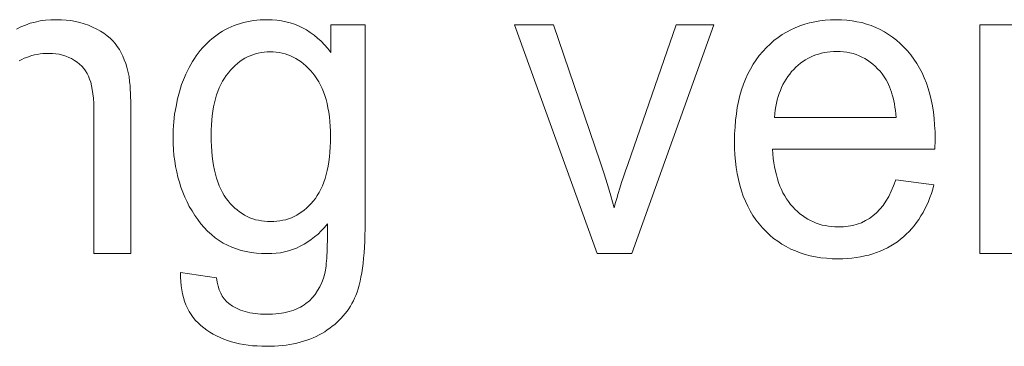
# Model space of a CAD drawing. Extents: x 1101 to 1942, y 41 to 882.
# Tile 31 of 104: x 1250.59 to 1258.4, y 822.89 to 825.48. Entities that reach past the tile are written whole.
import ezdxf

# ---------------------------------------------------------------- set-up
doc = ezdxf.new("R2010")
doc.units = 0
doc.layers.get('0').update_dxf_attribs({"lineweight": 13})
doc.layers.add('Beschriftung', color=7, linetype='Continuous', lineweight=25)

# ---------------------------------------------------------------- blocks, each defined once
blk = doc.blocks.new('Referenz-A03CP7TX1H', base_point=(1202.2632, 90.1338))
at = {"layer": 'Beschriftung', "color": 0, "lineweight": -2}
for p, q in [((1250.5984, 825.4242), (1250.6354, 825.4381)), ((1250.6354, 825.4381), (1250.6723, 825.4521)), ((1250.6723, 825.4521), (1250.7118, 825.4614)), ((1250.7118, 825.4614), (1250.7515, 825.4706)), ((1250.7515, 825.4706), (1250.7937, 825.4753)), ((1250.7937, 825.4753), (1250.8358, 825.48)), ((1250.8358, 825.48), (1250.8807, 825.48)), ((1250.8807, 825.48), (1250.9197, 825.48)), ((1250.9197, 825.48), (1250.957, 825.4763)), ((1250.957, 825.4763), (1250.9943, 825.4726)), ((1250.9943, 825.4726), (1251.0302, 825.4653)), ((1251.0302, 825.4653), (1251.0661, 825.4579)), ((1251.0661, 825.4579), (1251.1002, 825.4469)), ((1251.1002, 825.4469), (1251.1345, 825.4358)), ((1251.1345, 825.4358), (1251.1672, 825.4211)), ((1252.2661, 825.424), (1252.2901, 825.4333)), ((1252.2901, 825.4333), (1252.314, 825.4427)), ((1252.314, 825.4427), (1252.339, 825.4501)), ((1252.339, 825.4501), (1252.364, 825.4576)), ((1252.364, 825.4576), (1252.3897, 825.4632)), ((1252.3897, 825.4632), (1252.4155, 825.4687)), ((1252.4155, 825.4687), (1252.4423, 825.4725)), ((1252.4423, 825.4725), (1252.4691, 825.4762)), ((1252.4691, 825.4762), (1252.4968, 825.4781)), ((1252.4968, 825.4781), (1252.5245, 825.48)), ((1252.5245, 825.48), (1252.5531, 825.48)), ((1252.5531, 825.48), (1252.5913, 825.48)), ((1252.5913, 825.48), (1252.6278, 825.4759)), ((1252.6278, 825.4759), (1252.6643, 825.4719)), ((1252.6643, 825.4719), (1252.6991, 825.4638)), ((1252.6991, 825.4638), (1252.7338, 825.4557)), ((1252.7338, 825.4557), (1252.767, 825.4435)), ((1252.767, 825.4435), (1252.8001, 825.4314)), ((1253.0565, 825.2208), (1253.0565, 825.44)), ((1253.0565, 825.44), (1253.3269, 825.44)), ((1253.3269, 825.44), (1253.3269, 823.8747)), ((1255.1668, 823.6279), (1254.5133, 825.44)), ((1254.5133, 825.44), (1254.8218, 825.44)), ((1254.8218, 825.44), (1255.1914, 824.3547)), ((1255.4105, 824.3343), (1255.7935, 825.44)), ((1256.0938, 825.44), (1255.4413, 823.6279)), ((1255.7935, 825.44), (1256.0938, 825.44)), ((1256.775, 825.4327), (1256.8134, 825.4445)), ((1256.8134, 825.4445), (1256.8518, 825.4564)), ((1256.8518, 825.4564), (1256.8923, 825.4642)), ((1256.8923, 825.4642), (1256.9328, 825.472)), ((1256.9328, 825.472), (1256.9753, 825.4761)), ((1256.9753, 825.4761), (1257.018, 825.48)), ((1257.018, 825.48), (1257.0626, 825.48)), ((1257.0626, 825.48), (1257.1058, 825.48)), ((1257.1058, 825.48), (1257.1471, 825.4761)), ((1257.1471, 825.4761), (1257.1884, 825.4722)), ((1257.1884, 825.4722), (1257.2276, 825.4645)), ((1257.2276, 825.4645), (1257.2669, 825.4568)), ((1257.2669, 825.4568), (1257.3043, 825.4452)), ((1257.3043, 825.4452), (1257.3414, 825.4336)), ((1257.3414, 825.4336), (1257.3768, 825.4181)), ((1258.2007, 823.6279), (1258.2007, 825.44)), ((1258.2007, 825.44), (1258.4639, 825.44)), ((1250.5642, 825.4056), (1250.5984, 825.4242)), ((1251.1672, 825.4211), (1251.1998, 825.4064)), ((1251.1998, 825.4064), (1251.2284, 825.3895)), ((1251.2284, 825.3895), (1251.2569, 825.3724)), ((1251.2569, 825.3724), (1251.2815, 825.3531)), ((1252.1333, 825.3457), (1252.1545, 825.3606)), ((1252.1545, 825.3606), (1252.1756, 825.3755)), ((1252.1756, 825.3755), (1252.1978, 825.3885)), ((1252.1978, 825.3885), (1252.22, 825.4016)), ((1252.22, 825.4016), (1252.2431, 825.4128)), ((1252.2431, 825.4128), (1252.2661, 825.424)), ((1252.8001, 825.4314), (1252.8317, 825.4152)), ((1252.8317, 825.4152), (1252.8631, 825.399)), ((1252.8631, 825.399), (1252.8928, 825.3787)), ((1252.8928, 825.3787), (1252.9227, 825.3585)), ((1252.9227, 825.3585), (1252.9508, 825.3342)), ((1256.6017, 825.338), (1256.6339, 825.3617)), ((1256.6339, 825.3617), (1256.668, 825.3815)), ((1256.668, 825.3815), (1256.7023, 825.4012)), ((1256.7023, 825.4012), (1256.7387, 825.4169)), ((1256.7387, 825.4169), (1256.775, 825.4327)), ((1257.3768, 825.4181), (1257.4122, 825.4027)), ((1257.4122, 825.4027), (1257.4454, 825.3834)), ((1257.4454, 825.3834), (1257.4789, 825.3641)), ((1257.4789, 825.3641), (1257.5102, 825.3409)), ((1251.2815, 825.3531), (1251.3059, 825.3339)), ((1251.3059, 825.3339), (1251.3262, 825.3122)), ((1251.3262, 825.3122), (1251.3465, 825.2907)), ((1251.3465, 825.2907), (1251.3628, 825.2668)), ((1252.0559, 825.2767), (1252.0747, 825.2947)), ((1252.0747, 825.2947), (1252.0933, 825.3127)), ((1252.0933, 825.3127), (1252.1133, 825.3292)), ((1252.1133, 825.3292), (1252.1333, 825.3457)), ((1252.9508, 825.3342), (1252.9789, 825.3099)), ((1252.9789, 825.3099), (1253.0053, 825.2815)), ((1253.0053, 825.2815), (1253.0318, 825.2532)), ((1256.5093, 825.2593), (1256.5394, 825.2868)), ((1256.5394, 825.2868), (1256.5695, 825.3144)), ((1256.5695, 825.3144), (1256.6017, 825.338)), ((1257.5102, 825.3409), (1257.5416, 825.3177)), ((1257.5416, 825.3177), (1257.5709, 825.2906)), ((1257.5709, 825.2906), (1257.6003, 825.2636)), ((1250.7071, 825.2015), (1250.6861, 825.1957)), ((1250.7288, 825.2054), (1250.7071, 825.2015)), ((1250.7504, 825.2093), (1250.7288, 825.2054)), ((1250.773, 825.2113), (1250.7504, 825.2093)), ((1250.7956, 825.2132), (1250.773, 825.2113)), ((1250.8189, 825.2132), (1250.7956, 825.2132)), ((1250.8482, 825.2132), (1250.8189, 825.2132)), ((1250.8755, 825.2098), (1250.8482, 825.2132)), ((1250.9028, 825.2063), (1250.8755, 825.2098)), ((1250.9283, 825.1994), (1250.9028, 825.2063)), ((1250.9538, 825.1924), (1250.9283, 825.1994)), ((1251.3628, 825.2668), (1251.379, 825.2429)), ((1251.379, 825.2429), (1251.3928, 825.2168)), ((1251.3928, 825.2168), (1251.4066, 825.1907)), ((1251.9887, 825.1951), (1252.0048, 825.2162)), ((1252.0048, 825.2162), (1252.0211, 825.2374)), ((1252.0211, 825.2374), (1252.0385, 825.257)), ((1252.0385, 825.257), (1252.0559, 825.2767)), ((1252.4368, 825.2031), (1252.4152, 825.1953)), ((1252.4583, 825.2109), (1252.4368, 825.2031)), ((1252.4809, 825.2162), (1252.4583, 825.2109)), ((1252.5033, 825.2213), (1252.4809, 825.2162)), ((1252.5267, 825.2239), (1252.5033, 825.2213)), ((1252.5502, 825.2266), (1252.5267, 825.2239)), ((1252.5745, 825.2266), (1252.5502, 825.2266)), ((1252.5992, 825.2266), (1252.5745, 825.2266)), ((1252.623, 825.2239), (1252.5992, 825.2266)), ((1252.6469, 825.2212), (1252.623, 825.2239)), ((1252.6698, 825.216), (1252.6469, 825.2212)), ((1252.6928, 825.2107), (1252.6698, 825.216)), ((1252.7148, 825.2028), (1252.6928, 825.2107)), ((1252.7368, 825.1949), (1252.7148, 825.2028)), ((1253.0318, 825.2532), (1253.0565, 825.2208)), ((1256.4533, 825.1962), (1256.4813, 825.2277)), ((1256.4813, 825.2277), (1256.5093, 825.2593)), ((1256.9013, 825.2018), (1256.8801, 825.1929)), ((1256.9234, 825.2084), (1256.9013, 825.2018)), ((1256.9456, 825.2151), (1256.9234, 825.2084)), ((1256.9688, 825.2195), (1256.9456, 825.2151)), ((1256.9919, 825.224), (1256.9688, 825.2195)), ((1257.0161, 825.2262), (1256.9919, 825.224)), ((1257.0403, 825.2284), (1257.0161, 825.2262)), ((1257.0655, 825.2284), (1257.0403, 825.2284)), ((1257.0934, 825.2284), (1257.0655, 825.2284)), ((1257.1199, 825.2257), (1257.0934, 825.2284)), ((1257.1464, 825.2229), (1257.1199, 825.2257)), ((1257.1716, 825.2173), (1257.1464, 825.2229)), ((1257.1968, 825.2117), (1257.1716, 825.2173)), ((1257.2208, 825.2034), (1257.1968, 825.2117)), ((1257.2448, 825.1951), (1257.2208, 825.2034)), ((1257.6003, 825.2636), (1257.6277, 825.2327)), ((1257.6277, 825.2327), (1257.6551, 825.2017)), ((1257.6551, 825.2017), (1257.6791, 825.1677)), ((1250.6055, 825.1645), (1250.5861, 825.1549)), ((1250.6249, 825.1744), (1250.6055, 825.1645)), ((1250.645, 825.1821), (1250.6249, 825.1744)), ((1250.6651, 825.1899), (1250.645, 825.1821)), ((1250.6861, 825.1957), (1250.6651, 825.1899)), ((1250.9774, 825.1821), (1250.9538, 825.1924)), ((1251.0009, 825.1717), (1250.9774, 825.1821)), ((1251.0227, 825.1578), (1251.0009, 825.1717)), ((1251.0444, 825.144), (1251.0227, 825.1578)), ((1251.0628, 825.1277), (1251.0444, 825.144)), ((1251.0813, 825.1116), (1251.0628, 825.1277)), ((1251.4066, 825.1907), (1251.4179, 825.1623)), ((1251.4179, 825.1623), (1251.4293, 825.134)), ((1251.4293, 825.134), (1251.4383, 825.1034)), ((1251.9315, 825.1011), (1251.9451, 825.1254)), ((1251.9451, 825.1254), (1251.9588, 825.1497)), ((1251.9588, 825.1497), (1251.9738, 825.1724)), ((1251.9738, 825.1724), (1251.9887, 825.1951)), ((1252.3154, 825.1329), (1252.2965, 825.1173)), ((1252.3342, 825.1485), (1252.3154, 825.1329)), ((1252.354, 825.1616), (1252.3342, 825.1485)), ((1252.3738, 825.1745), (1252.354, 825.1616)), ((1252.3945, 825.1849), (1252.3738, 825.1745)), ((1252.4152, 825.1953), (1252.3945, 825.1849)), ((1252.7579, 825.1843), (1252.7368, 825.1949)), ((1252.7791, 825.1737), (1252.7579, 825.1843)), ((1252.7993, 825.1605), (1252.7791, 825.1737)), ((1252.8196, 825.1473), (1252.7993, 825.1605)), ((1252.8388, 825.1315), (1252.8196, 825.1473)), ((1252.8582, 825.1157), (1252.8388, 825.1315)), ((1256.3833, 825.0888), (1256.4042, 825.1268)), ((1256.4042, 825.1268), (1256.4288, 825.1614)), ((1256.4288, 825.1614), (1256.4533, 825.1962)), ((1256.7802, 825.1352), (1256.762, 825.1196)), ((1256.7994, 825.1485), (1256.7802, 825.1352)), ((1256.8186, 825.1618), (1256.7994, 825.1485)), ((1256.8388, 825.1729), (1256.8186, 825.1618)), ((1256.8589, 825.184), (1256.8388, 825.1729)), ((1256.8801, 825.1929), (1256.8589, 825.184)), ((1257.2675, 825.184), (1257.2448, 825.1951)), ((1257.2901, 825.1728), (1257.2675, 825.184)), ((1257.3114, 825.1589), (1257.2901, 825.1728)), ((1257.3328, 825.145), (1257.3114, 825.1589)), ((1257.3528, 825.1283), (1257.3328, 825.145)), ((1257.3729, 825.1116), (1257.3528, 825.1283)), ((1257.6791, 825.1677), (1257.703, 825.1336)), ((1257.703, 825.1336), (1257.7236, 825.0964)), ((1251.0963, 825.093), (1251.0813, 825.1116)), ((1251.1114, 825.0745), (1251.0963, 825.093)), ((1251.1232, 825.0536), (1251.1114, 825.0745)), ((1251.135, 825.0326), (1251.1232, 825.0536)), ((1251.4383, 825.1034), (1251.4472, 825.0728)), ((1251.4472, 825.0728), (1251.4536, 825.04)), ((1251.8954, 825.0221), (1251.9066, 825.0495)), ((1251.9066, 825.0495), (1251.919, 825.0753)), ((1251.919, 825.0753), (1251.9315, 825.1011)), ((1252.2437, 825.0601), (1252.2266, 825.0392)), ((1252.2606, 825.0809), (1252.2437, 825.0601)), ((1252.2786, 825.0991), (1252.2606, 825.0809)), ((1252.2965, 825.1173), (1252.2786, 825.0991)), ((1252.8766, 825.0972), (1252.8582, 825.1157)), ((1252.8951, 825.0787), (1252.8766, 825.0972)), ((1252.9126, 825.0575), (1252.8951, 825.0787)), ((1252.9301, 825.0364), (1252.9126, 825.0575)), ((1256.3447, 825.0097), (1256.3623, 825.0508)), ((1256.3623, 825.0508), (1256.3833, 825.0888)), ((1256.6943, 825.0494), (1256.6791, 825.0301)), ((1256.7095, 825.0687), (1256.6943, 825.0494)), ((1256.7268, 825.0864), (1256.7095, 825.0687)), ((1256.7439, 825.1042), (1256.7268, 825.0864)), ((1256.762, 825.1196), (1256.7439, 825.1042)), ((1257.3917, 825.0922), (1257.3729, 825.1116)), ((1257.4105, 825.0727), (1257.3917, 825.0922)), ((1257.4279, 825.0505), (1257.4105, 825.0727)), ((1257.4393, 825.0361), (1257.4279, 825.0505)), ((1257.7236, 825.0964), (1257.7441, 825.0593)), ((1257.7441, 825.0593), (1257.7613, 825.0188)), ((1251.1436, 825.0095), (1251.135, 825.0326)), ((1251.1521, 824.9862), (1251.1436, 825.0095)), ((1251.1585, 824.9571), (1251.1521, 824.9862)), ((1251.4536, 825.04), (1251.4557, 825.0293)), ((1251.4557, 825.0293), (1251.4575, 825.0166)), ((1251.4575, 825.0166), (1251.4592, 825.004)), ((1251.4592, 825.004), (1251.4608, 824.9893)), ((1251.4608, 824.9893), (1251.4622, 824.9747)), ((1251.4622, 824.9747), (1251.4636, 824.958)), ((1251.8565, 824.91), (1251.8731, 824.9673)), ((1251.8731, 824.9673), (1251.8954, 825.0221)), ((1252.1841, 824.9668), (1252.1713, 824.9409)), ((1252.1968, 824.9926), (1252.1841, 824.9668)), ((1252.2117, 825.016), (1252.1968, 824.9926)), ((1252.2266, 825.0392), (1252.2117, 825.016)), ((1252.9455, 825.0127), (1252.9301, 825.0364)), ((1252.9608, 824.9891), (1252.9455, 825.0127)), ((1252.974, 824.9628), (1252.9608, 824.9891)), ((1256.3132, 824.9242), (1256.3273, 824.9686)), ((1256.3273, 824.9686), (1256.3447, 825.0097)), ((1256.6409, 824.9663), (1256.6296, 824.944)), ((1256.6524, 824.9886), (1256.6409, 824.9663)), ((1256.6657, 825.0093), (1256.6524, 824.9886)), ((1256.6791, 825.0301), (1256.6657, 825.0093)), ((1257.4495, 825.02), (1257.4393, 825.0361)), ((1257.4598, 825.0038), (1257.4495, 825.02)), ((1257.4689, 824.9859), (1257.4598, 825.0038)), ((1257.478, 824.968), (1257.4689, 824.9859)), ((1257.4861, 824.9483), (1257.478, 824.968)), ((1257.7613, 825.0188), (1257.7784, 824.9785)), ((1257.7784, 824.9785), (1257.7921, 824.935)), ((1251.1649, 824.928), (1251.1585, 824.9571)), ((1251.1691, 824.8929), (1251.1649, 824.928)), ((1251.1734, 824.8579), (1251.1691, 824.8929)), ((1251.4636, 824.958), (1251.4649, 824.9414)), ((1251.4649, 824.9414), (1251.4658, 824.9227)), ((1251.4658, 824.9227), (1251.4669, 824.904)), ((1251.4669, 824.904), (1251.4676, 824.8834)), ((1251.8397, 824.8527), (1251.8565, 824.91)), ((1252.1607, 824.9126), (1252.15, 824.8841)), ((1252.1713, 824.9409), (1252.1607, 824.9126)), ((1252.9872, 824.9366), (1252.974, 824.9628)), ((1252.9981, 824.9077), (1252.9872, 824.9366)), ((1253.009, 824.879), (1252.9981, 824.9077)), ((1256.2992, 824.8799), (1256.3132, 824.9242)), ((1256.6106, 824.8966), (1256.603, 824.8713)), ((1256.6201, 824.9203), (1256.6106, 824.8966)), ((1256.6296, 824.944), (1256.6201, 824.9203)), ((1257.4941, 824.9286), (1257.4861, 824.9483)), ((1257.501, 824.9071), (1257.4941, 824.9286)), ((1257.5079, 824.8856), (1257.501, 824.9071)), ((1257.7921, 824.935), (1257.8058, 824.8915)), ((1257.8058, 824.8915), (1257.8161, 824.8448)), ((1251.1756, 824.8169), (1251.1734, 824.8579)), ((1251.1777, 824.7759), (1251.1756, 824.8169)), ((1251.4676, 824.8834), (1251.4684, 824.8628)), ((1251.4684, 824.8628), (1251.469, 824.8401)), ((1251.469, 824.8401), (1251.4694, 824.8175)), ((1251.4694, 824.8175), (1251.4696, 824.7928)), ((1251.8284, 824.7928), (1251.8397, 824.8527)), ((1252.133, 824.8224), (1252.1265, 824.7891)), ((1252.1414, 824.8533), (1252.133, 824.8224)), ((1252.15, 824.8841), (1252.1414, 824.8533)), ((1253.0178, 824.8476), (1253.009, 824.879)), ((1253.0266, 824.8162), (1253.0178, 824.8476)), ((1253.0332, 824.7822), (1253.0266, 824.8162)), ((1256.2782, 824.7848), (1256.2887, 824.8324)), ((1256.2887, 824.8324), (1256.2992, 824.8799)), ((1256.5898, 824.8193), (1256.5841, 824.7926)), ((1256.5954, 824.8461), (1256.5898, 824.8193)), ((1256.603, 824.8713), (1256.5954, 824.8461)), ((1257.5137, 824.8622), (1257.5079, 824.8856)), ((1257.5195, 824.839), (1257.5137, 824.8622)), ((1257.5242, 824.8138), (1257.5195, 824.839)), ((1257.5289, 824.7888), (1257.5242, 824.8138)), ((1257.8161, 824.8448), (1257.8264, 824.7982)), ((1251.1777, 824.7291), (1251.1777, 824.7759)), ((1251.4696, 824.7928), (1251.4699, 824.7682)), ((1251.4699, 824.7682), (1251.4699, 824.7415)), ((1251.4699, 824.7415), (1251.4699, 823.6279)), ((1251.8118, 824.6708), (1251.8173, 824.7331)), ((1251.8173, 824.7331), (1251.8284, 824.7928)), ((1252.1202, 824.7555), (1252.116, 824.7197)), ((1252.1265, 824.7891), (1252.1202, 824.7555)), ((1253.0397, 824.7483), (1253.0332, 824.7822)), ((1253.0441, 824.7118), (1253.0397, 824.7483)), ((1256.2642, 824.6835), (1256.2712, 824.7342)), ((1256.2712, 824.7342), (1256.2782, 824.7848)), ((1256.5767, 824.7361), (1256.5748, 824.7064)), ((1256.5804, 824.7643), (1256.5767, 824.7361)), ((1256.5841, 824.7926), (1256.5804, 824.7643)), ((1257.5324, 824.7619), (1257.5289, 824.7888)), ((1257.536, 824.735), (1257.5324, 824.7619)), ((1257.5384, 824.7064), (1257.536, 824.735)), ((1257.8264, 824.7982), (1257.8333, 824.7485)), ((1257.8333, 824.7485), (1257.8401, 824.6986)), ((1251.1777, 823.6279), (1251.1777, 824.7291)), ((1251.8062, 824.6085), (1251.8118, 824.6708)), ((1252.1117, 824.6837), (1252.1096, 824.6453)), ((1252.116, 824.7197), (1252.1117, 824.6837)), ((1253.0485, 824.6753), (1253.0441, 824.7118)), ((1253.0507, 824.6363), (1253.0485, 824.6753)), ((1256.2607, 824.6296), (1256.2642, 824.6835)), ((1256.5748, 824.7064), (1257.5384, 824.7064)), ((1257.8401, 824.6986), (1257.8434, 824.6457)), ((1251.8062, 824.5436), (1251.8062, 824.6085)), ((1252.1096, 824.6453), (1252.1074, 824.6068)), ((1252.1074, 824.6068), (1252.1074, 824.5659)), ((1253.0529, 824.5972), (1253.0507, 824.6363)), ((1253.0529, 824.5557), (1253.0529, 824.5972)), ((1256.2571, 824.5757), (1256.2607, 824.6296)), ((1256.2571, 824.5186), (1256.2571, 824.5757)), ((1257.8434, 824.6457), (1257.8469, 824.5928)), ((1257.8469, 824.5928), (1257.8469, 824.5367)), ((1251.8062, 824.4966), (1251.8062, 824.5436)), ((1251.8092, 824.4511), (1251.8062, 824.4966)), ((1252.1074, 824.5659), (1252.1074, 824.5212)), ((1252.1074, 824.5212), (1252.1095, 824.4797)), ((1253.0508, 824.4714), (1253.0529, 824.5121)), ((1253.0529, 824.5121), (1253.0529, 824.5557)), ((1256.2571, 824.4634), (1256.2571, 824.5186)), ((1257.8465, 824.5026), (1257.8461, 824.4821)), ((1257.8469, 824.5231), (1257.8465, 824.5026)), ((1257.8469, 824.5367), (1257.8469, 824.5231)), ((1251.8123, 824.4057), (1251.8092, 824.4511)), ((1252.1095, 824.4797), (1252.1116, 824.438)), ((1252.1116, 824.438), (1252.1158, 824.3995)), ((1253.0444, 824.393), (1253.0487, 824.4308)), ((1253.0487, 824.4308), (1253.0508, 824.4714)), ((1256.2606, 824.4113), (1256.2571, 824.4634)), ((1257.8453, 824.4548), (1256.5584, 824.4548)), ((1256.5584, 824.4548), (1256.5605, 824.4175)), ((1257.8461, 824.4821), (1257.8453, 824.4548)), ((1251.8183, 824.3619), (1251.8123, 824.4057)), ((1251.8245, 824.3181), (1251.8183, 824.3619)), ((1252.1158, 824.3995), (1252.1201, 824.361)), ((1252.1201, 824.361), (1252.1264, 824.3253)), ((1253.0337, 824.3204), (1253.0401, 824.3553)), ((1253.0401, 824.3553), (1253.0444, 824.393)), ((1255.1914, 824.3547), (1255.2214, 824.2669)), ((1256.2641, 824.3592), (1256.2606, 824.4113)), ((1256.271, 824.3101), (1256.2641, 824.3592)), ((1256.5605, 824.4175), (1256.5645, 824.3824)), ((1256.5645, 824.3824), (1256.5685, 824.3473)), ((1256.5685, 824.3473), (1256.5746, 824.3144)), ((1251.8336, 824.2761), (1251.8245, 824.3181)), ((1251.8427, 824.234), (1251.8336, 824.2761)), ((1252.1264, 824.3253), (1252.1326, 824.2898)), ((1252.1326, 824.2898), (1252.1411, 824.2573)), ((1253.0189, 824.2537), (1253.0273, 824.2856)), ((1253.0273, 824.2856), (1253.0337, 824.3204)), ((1255.2214, 824.2669), (1255.249, 824.1756)), ((1255.3775, 824.2372), (1255.3931, 824.2839)), ((1255.3931, 824.2839), (1255.4105, 824.3343)), ((1256.278, 824.2611), (1256.271, 824.3101)), ((1256.5746, 824.3144), (1256.5806, 824.2814)), ((1256.5806, 824.2814), (1256.5888, 824.2507)), ((1251.8549, 824.1936), (1251.8427, 824.234)), ((1251.8671, 824.1532), (1251.8549, 824.1936)), ((1252.1411, 824.2573), (1252.1494, 824.2247)), ((1252.1494, 824.2247), (1252.16, 824.1952)), ((1252.16, 824.1952), (1252.1705, 824.1656)), ((1252.989, 824.1636), (1252.9997, 824.1926)), ((1252.9997, 824.1926), (1253.0103, 824.2217)), ((1253.0103, 824.2217), (1253.0189, 824.2537)), ((1255.3484, 824.1475), (1255.3619, 824.1905)), ((1255.3619, 824.1905), (1255.3775, 824.2372)), ((1256.2883, 824.2151), (1256.278, 824.2611)), ((1256.2987, 824.1692), (1256.2883, 824.2151)), ((1256.5888, 824.2507), (1256.5967, 824.22)), ((1256.5967, 824.22), (1256.6068, 824.1914)), ((1256.6068, 824.1914), (1256.6169, 824.1629)), ((1257.5185, 824.1641), (1257.5352, 824.2128)), ((1257.5352, 824.2128), (1257.8372, 824.1728)), ((1251.8823, 824.1145), (1251.8671, 824.1532)), ((1251.8975, 824.0757), (1251.8823, 824.1145)), ((1252.1705, 824.1656), (1252.1831, 824.1392)), ((1252.1831, 824.1392), (1252.1957, 824.1126)), ((1252.1957, 824.1126), (1252.2105, 824.0892)), ((1252.9486, 824.0879), (1252.9635, 824.1113)), ((1252.9635, 824.1113), (1252.9763, 824.1374)), ((1252.9763, 824.1374), (1252.989, 824.1636)), ((1255.249, 824.1756), (1255.2766, 824.0843)), ((1255.3348, 824.1044), (1255.3484, 824.1475)), ((1256.3126, 824.1263), (1256.2987, 824.1692)), ((1256.3264, 824.0834), (1256.3126, 824.1263)), ((1256.6169, 824.1629), (1256.6289, 824.1365)), ((1256.6289, 824.1365), (1256.6409, 824.1101)), ((1256.6409, 824.1101), (1256.6551, 824.086)), ((1257.4793, 824.0796), (1257.4988, 824.1218)), ((1257.4988, 824.1218), (1257.5185, 824.1641)), ((1257.8283, 824.1381), (1257.8174, 824.1052)), ((1257.8372, 824.1728), (1257.8283, 824.1381)), ((1251.9158, 824.0387), (1251.8975, 824.0757)), ((1251.934, 824.0017), (1251.9158, 824.0387)), ((1252.2105, 824.0892), (1252.2252, 824.0656)), ((1252.2252, 824.0656), (1252.242, 824.0452)), ((1252.242, 824.0452), (1252.2589, 824.0247)), ((1252.8996, 824.024), (1252.9166, 824.0443)), ((1252.9166, 824.0443), (1252.9337, 824.0646)), ((1252.9337, 824.0646), (1252.9486, 824.0879)), ((1255.2766, 824.0843), (1255.3018, 823.9896)), ((1255.3114, 824.0254), (1255.3232, 824.0649)), ((1255.3232, 824.0649), (1255.3348, 824.1044)), ((1256.3438, 824.0436), (1256.3264, 824.0834)), ((1256.3611, 824.0038), (1256.3438, 824.0436)), ((1256.6551, 824.086), (1256.6691, 824.0617)), ((1256.6691, 824.0617), (1256.6852, 824.0397)), ((1256.6852, 824.0397), (1256.7012, 824.0178)), ((1257.4342, 824.0085), (1257.4567, 824.0441)), ((1257.4567, 824.0441), (1257.4793, 824.0796)), ((1257.7938, 824.0416), (1257.7811, 824.0107)), ((1257.8066, 824.0724), (1257.7938, 824.0416)), ((1257.8174, 824.1052), (1257.8066, 824.0724)), ((1251.9554, 823.9663), (1251.934, 824.0017)), ((1251.9767, 823.931), (1251.9554, 823.9663)), ((1252.2589, 824.0247), (1252.2767, 824.0068)), ((1252.2767, 824.0068), (1252.2946, 823.9888)), ((1252.2946, 823.9888), (1252.3136, 823.9734)), ((1252.3136, 823.9734), (1252.3325, 823.9581)), ((1252.3325, 823.9581), (1252.3526, 823.9453)), ((1252.8054, 823.9449), (1252.8255, 823.9577)), ((1252.8255, 823.9577), (1252.8446, 823.973)), ((1252.8446, 823.973), (1252.8635, 823.9883)), ((1252.8635, 823.9883), (1252.8815, 824.0061)), ((1252.8815, 824.0061), (1252.8996, 824.024)), ((1255.3018, 823.9896), (1255.3114, 824.0254)), ((1256.3818, 823.967), (1256.3611, 824.0038)), ((1256.4027, 823.9304), (1256.3818, 823.967)), ((1256.7012, 824.0178), (1256.7194, 823.9979)), ((1256.7194, 823.9979), (1256.7374, 823.9781)), ((1256.7374, 823.9781), (1256.7566, 823.9607)), ((1256.7566, 823.9607), (1256.7758, 823.9434)), ((1257.3548, 823.9284), (1257.3832, 823.9507)), ((1257.3832, 823.9507), (1257.4087, 823.9797)), ((1257.4087, 823.9797), (1257.4342, 824.0085)), ((1257.7518, 823.9529), (1257.7353, 823.9259)), ((1257.7664, 823.9818), (1257.7518, 823.9529)), ((1257.7811, 824.0107), (1257.7664, 823.9818)), ((1252.0011, 823.8973), (1251.9767, 823.931)), ((1252.0255, 823.8636), (1252.0011, 823.8973)), ((1252.3526, 823.9453), (1252.3726, 823.9325)), ((1252.3726, 823.9325), (1252.3936, 823.9223)), ((1252.3936, 823.9223), (1252.4147, 823.912)), ((1252.4147, 823.912), (1252.4368, 823.9044)), ((1252.4368, 823.9044), (1252.4591, 823.8966)), ((1252.4591, 823.8966), (1252.4823, 823.8915)), ((1252.4823, 823.8915), (1252.5054, 823.8864)), ((1252.5054, 823.8864), (1252.5297, 823.8838)), ((1252.5297, 823.8838), (1252.554, 823.8812)), ((1252.554, 823.8812), (1252.5793, 823.8812)), ((1252.5793, 823.8812), (1252.6044, 823.8812)), ((1252.6044, 823.8812), (1252.6286, 823.8838)), ((1252.6286, 823.8838), (1252.6527, 823.8864)), ((1252.6527, 823.8864), (1252.6759, 823.8915)), ((1252.6759, 823.8915), (1252.6989, 823.8965)), ((1252.6989, 823.8965), (1252.7211, 823.9042)), ((1252.7211, 823.9042), (1252.7431, 823.9119)), ((1252.7431, 823.9119), (1252.7642, 823.922)), ((1252.7642, 823.922), (1252.7853, 823.9322)), ((1252.7853, 823.9322), (1252.8054, 823.9449)), ((1253.3269, 823.8747), (1253.3269, 823.8218)), ((1256.4269, 823.8967), (1256.4027, 823.9304)), ((1256.4512, 823.863), (1256.4269, 823.8967)), ((1256.7758, 823.9434), (1256.7961, 823.9286)), ((1256.7961, 823.9286), (1256.8165, 823.9137)), ((1256.8165, 823.9137), (1256.8378, 823.9013)), ((1256.8378, 823.9013), (1256.8593, 823.8889)), ((1256.8593, 823.8889), (1256.8818, 823.879)), ((1256.8818, 823.879), (1256.9044, 823.8691)), ((1257.2292, 823.8616), (1257.2636, 823.8727)), ((1257.2636, 823.8727), (1257.2949, 823.8895)), ((1257.2949, 823.8895), (1257.3263, 823.9062)), ((1257.3263, 823.9062), (1257.3548, 823.9284)), ((1257.7003, 823.874), (1257.6818, 823.8489)), ((1257.7188, 823.899), (1257.7003, 823.874)), ((1257.7353, 823.9259), (1257.7188, 823.899)), ((1252.0524, 823.8342), (1252.0255, 823.8636)), ((1252.0792, 823.8047), (1252.0524, 823.8342)), ((1252.1086, 823.7795), (1252.0792, 823.8047)), ((1252.9799, 823.8088), (1252.9545, 823.7829)), ((1253.0054, 823.8346), (1252.9799, 823.8088)), ((1253.0293, 823.8641), (1253.0054, 823.8346)), ((1253.0296, 823.8267), (1253.0293, 823.8641)), ((1253.0294, 823.7924), (1253.0296, 823.8267)), ((1253.3269, 823.8218), (1253.3256, 823.7728)), ((1256.4789, 823.8325), (1256.4512, 823.863)), ((1256.5066, 823.8018), (1256.4789, 823.8325)), ((1256.5367, 823.7751), (1256.5066, 823.8018)), ((1256.9044, 823.8691), (1256.9281, 823.8616)), ((1256.9281, 823.8616), (1256.9517, 823.8542)), ((1256.9517, 823.8542), (1256.9765, 823.8493)), ((1256.9765, 823.8493), (1257.0013, 823.8443)), ((1257.0013, 823.8443), (1257.0272, 823.8418)), ((1257.0272, 823.8418), (1257.053, 823.8394)), ((1257.053, 823.8394), (1257.0801, 823.8394)), ((1257.0801, 823.8394), (1257.1203, 823.8394)), ((1257.1203, 823.8394), (1257.1576, 823.8449)), ((1257.1576, 823.8449), (1257.1949, 823.8505)), ((1257.1949, 823.8505), (1257.2292, 823.8616)), ((1257.6411, 823.8028), (1257.6189, 823.7817)), ((1257.6614, 823.8258), (1257.6411, 823.8028)), ((1257.6818, 823.8489), (1257.6614, 823.8258)), ((1252.138, 823.7541), (1252.1086, 823.7795)), ((1252.1699, 823.7331), (1252.138, 823.7541)), ((1252.2019, 823.712), (1252.1699, 823.7331)), ((1252.8723, 823.7201), (1252.8439, 823.7017)), ((1252.9006, 823.7386), (1252.8723, 823.7201)), ((1252.9276, 823.7607), (1252.9006, 823.7386)), ((1252.9545, 823.7829), (1252.9276, 823.7607)), ((1253.028, 823.6962), (1253.0286, 823.7272)), ((1253.0286, 823.7272), (1253.0292, 823.7582)), ((1253.0292, 823.7582), (1253.0294, 823.7924)), ((1253.3243, 823.7238), (1253.3217, 823.6786)), ((1253.3256, 823.7728), (1253.3243, 823.7238)), ((1256.5669, 823.7483), (1256.5367, 823.7751)), ((1256.5995, 823.7255), (1256.5669, 823.7483)), ((1256.6321, 823.7024), (1256.5995, 823.7255)), ((1257.5483, 823.7222), (1257.5225, 823.7054)), ((1257.5725, 823.7413), (1257.5483, 823.7222)), ((1257.5966, 823.7606), (1257.5725, 823.7413)), ((1257.6189, 823.7817), (1257.5966, 823.7606)), ((1252.2362, 823.6952), (1252.2019, 823.712)), ((1252.2706, 823.6784), (1252.2362, 823.6952)), ((1252.3075, 823.6658), (1252.2706, 823.6784)), ((1252.3445, 823.6531), (1252.3075, 823.6658)), ((1252.3839, 823.6447), (1252.3445, 823.6531)), ((1252.4234, 823.6363), (1252.3839, 823.6447)), ((1252.6889, 823.6426), (1252.656, 823.6352)), ((1252.7216, 823.65), (1252.6889, 823.6426)), ((1252.7529, 823.6611), (1252.7216, 823.65)), ((1252.7842, 823.6722), (1252.7529, 823.6611)), ((1252.814, 823.6869), (1252.7842, 823.6722)), ((1252.8439, 823.7017), (1252.814, 823.6869)), ((1253.0249, 823.6161), (1253.0261, 823.6406)), ((1253.0261, 823.6406), (1253.0271, 823.6685)), ((1253.0271, 823.6685), (1253.028, 823.6962)), ((1253.3217, 823.6786), (1253.3193, 823.6334)), ((1256.6672, 823.6833), (1256.6321, 823.7024)), ((1256.7022, 823.6642), (1256.6672, 823.6833)), ((1256.7397, 823.649), (1256.7022, 823.6642)), ((1256.7772, 823.6337), (1256.7397, 823.649)), ((1257.4125, 823.6478), (1257.3833, 823.6359)), ((1257.4417, 823.6598), (1257.4125, 823.6478)), ((1257.4692, 823.6742), (1257.4417, 823.6598)), ((1257.4967, 823.6886), (1257.4692, 823.6742)), ((1257.5225, 823.7054), (1257.4967, 823.6886)), ((1251.4699, 823.6279), (1251.1777, 823.6279)), ((1252.4653, 823.632), (1252.4234, 823.6363)), ((1252.5073, 823.6279), (1252.4653, 823.632)), ((1252.5517, 823.6279), (1252.5073, 823.6279)), ((1252.5875, 823.6279), (1252.5517, 823.6279)), ((1252.6218, 823.6316), (1252.5875, 823.6279)), ((1252.656, 823.6352), (1252.6218, 823.6316)), ((1253.0201, 823.5488), (1253.0218, 823.5702)), ((1253.0218, 823.5702), (1253.0235, 823.5915)), ((1253.0235, 823.5915), (1253.0249, 823.6161)), ((1253.3154, 823.5922), (1253.3115, 823.5508)), ((1253.3193, 823.6334), (1253.3154, 823.5922)), ((1255.4413, 823.6279), (1255.1668, 823.6279)), ((1256.8171, 823.6222), (1256.7772, 823.6337)), ((1256.8571, 823.6108), (1256.8171, 823.6222)), ((1256.8995, 823.6031), (1256.8571, 823.6108)), ((1256.9418, 823.5955), (1256.8995, 823.6031)), ((1256.9867, 823.5916), (1256.9418, 823.5955)), ((1257.0316, 823.5878), (1256.9867, 823.5916)), ((1257.0788, 823.5878), (1257.0316, 823.5878)), ((1257.1164, 823.5878), (1257.0788, 823.5878)), ((1257.1523, 823.5902), (1257.1164, 823.5878)), ((1257.1882, 823.5926), (1257.1523, 823.5902)), ((1257.2224, 823.5974), (1257.1882, 823.5926)), ((1257.2565, 823.6022), (1257.2224, 823.5974)), ((1257.2891, 823.6094), (1257.2565, 823.6022)), ((1257.3215, 823.6166), (1257.2891, 823.6094)), ((1257.3525, 823.6262), (1257.3215, 823.6166)), ((1257.3833, 823.6359), (1257.3525, 823.6262)), ((1258.493, 823.6279), (1258.2007, 823.6279)), ((1253.0082, 823.471), (1253.0111, 823.4827)), ((1253.0111, 823.4827), (1253.0134, 823.4976)), ((1253.0134, 823.4976), (1253.0159, 823.5126)), ((1253.0159, 823.5126), (1253.0181, 823.5307)), ((1253.0181, 823.5307), (1253.0201, 823.5488)), ((1253.3064, 823.5134), (1253.3012, 823.4759)), ((1253.3115, 823.5508), (1253.3064, 823.5134)), ((1251.8635, 823.4426), (1251.8643, 823.4792)), ((1251.8657, 823.4082), (1251.8635, 823.4426)), ((1251.8643, 823.4792), (1252.1492, 823.4354)), ((1251.868, 823.3738), (1251.8657, 823.4082)), ((1252.1492, 823.4354), (1252.1536, 823.4008)), ((1252.9843, 823.3987), (1252.9984, 823.4327)), ((1252.9984, 823.4327), (1253.0082, 823.471)), ((1253.2885, 823.4087), (1253.2807, 823.379)), ((1253.2948, 823.4423), (1253.2885, 823.4087)), ((1253.3012, 823.4759), (1253.2948, 823.4423)), ((1251.8733, 823.3418), (1251.868, 823.3738)), ((1251.8786, 823.3097), (1251.8733, 823.3418)), ((1252.1536, 823.4008), (1252.1621, 823.3707)), ((1252.1621, 823.3707), (1252.1705, 823.3408)), ((1252.1705, 823.3408), (1252.1828, 823.3155)), ((1252.9326, 823.3051), (1252.9514, 823.3348)), ((1252.9514, 823.3348), (1252.97, 823.3647)), ((1252.97, 823.3647), (1252.9843, 823.3987)), ((1253.2731, 823.3492), (1253.2641, 823.3233)), ((1253.2807, 823.379), (1253.2731, 823.3492)), ((1251.887, 823.28), (1251.8786, 823.3097)), ((1251.8954, 823.2502), (1251.887, 823.28)), ((1251.9069, 823.2228), (1251.8954, 823.2502)), ((1252.1828, 823.3155), (1252.1952, 823.2903)), ((1252.1952, 823.2903), (1252.2115, 823.2697)), ((1252.2115, 823.2697), (1252.2279, 823.2491)), ((1252.2279, 823.2491), (1252.2482, 823.2333)), ((1252.8588, 823.2328), (1252.8864, 823.254)), ((1252.8864, 823.254), (1252.9096, 823.2796)), ((1252.9096, 823.2796), (1252.9326, 823.3051)), ((1253.2346, 823.2532), (1253.2228, 823.2324)), ((1253.2448, 823.2753), (1253.2346, 823.2532)), ((1253.2551, 823.2974), (1253.2448, 823.2753)), ((1253.2641, 823.3233), (1253.2551, 823.2974)), ((1251.9184, 823.1953), (1251.9069, 823.2228)), ((1251.9329, 823.1702), (1251.9184, 823.1953)), ((1251.9475, 823.145), (1251.9329, 823.1702)), ((1252.2482, 823.2333), (1252.2754, 823.2119)), ((1252.2754, 823.2119), (1252.3075, 823.1959)), ((1252.3075, 823.1959), (1252.3398, 823.1797)), ((1252.3398, 823.1797), (1252.3769, 823.1691)), ((1252.3769, 823.1691), (1252.414, 823.1584)), ((1252.7056, 823.1636), (1252.7252, 823.1689)), ((1252.7252, 823.1689), (1252.7448, 823.1743)), ((1252.7448, 823.1743), (1252.763, 823.1809)), ((1252.763, 823.1809), (1252.7811, 823.1876)), ((1252.7811, 823.1876), (1252.7978, 823.1955)), ((1252.7978, 823.1955), (1252.8145, 823.2035)), ((1252.8145, 823.2035), (1252.8297, 823.2128)), ((1252.8297, 823.2128), (1252.845, 823.2221)), ((1252.845, 823.2221), (1252.8588, 823.2328)), ((1253.1845, 823.1719), (1253.1698, 823.1534)), ((1253.1978, 823.1918), (1253.1845, 823.1719)), ((1253.2111, 823.2115), (1253.1978, 823.1918)), ((1253.2228, 823.2324), (1253.2111, 823.2115)), ((1251.9652, 823.1222), (1251.9475, 823.145)), ((1251.9827, 823.0993), (1251.9652, 823.1222)), ((1252.0034, 823.0788), (1251.9827, 823.0993)), ((1252.414, 823.1584), (1252.4561, 823.153)), ((1252.4561, 823.153), (1252.4983, 823.1477)), ((1252.4983, 823.1477), (1252.5454, 823.1477)), ((1252.5454, 823.1477), (1252.5708, 823.1477)), ((1252.5708, 823.1477), (1252.5947, 823.149)), ((1252.5947, 823.149), (1252.6186, 823.1504)), ((1252.6186, 823.1504), (1252.6411, 823.153)), ((1252.6411, 823.153), (1252.6636, 823.1556)), ((1252.6636, 823.1556), (1252.6846, 823.1596)), ((1252.6846, 823.1596), (1252.7056, 823.1636)), ((1253.1225, 823.0999), (1253.1048, 823.0837)), ((1253.1388, 823.1174), (1253.1225, 823.0999)), ((1253.155, 823.1348), (1253.1388, 823.1174)), ((1253.1698, 823.1534), (1253.155, 823.1348)), ((1252.0241, 823.0583), (1252.0034, 823.0788)), ((1252.0479, 823.04), (1252.0241, 823.0583)), ((1252.0716, 823.0218), (1252.0479, 823.04)), ((1252.0973, 823.0059), (1252.0716, 823.0218)), ((1253.0278, 823.0233), (1253.0071, 823.0093)), ((1253.0485, 823.0372), (1253.0278, 823.0233)), ((1253.0678, 823.0523), (1253.0485, 823.0372)), ((1253.0871, 823.0674), (1253.0678, 823.0523)), ((1253.1048, 823.0837), (1253.0871, 823.0674)), ((1252.1229, 822.99), (1252.0973, 823.0059)), ((1252.1504, 822.9763), (1252.1229, 822.99)), ((1252.1779, 822.9626), (1252.1504, 822.9763)), ((1252.2072, 822.9512), (1252.1779, 822.9626)), ((1252.2365, 822.9398), (1252.2072, 822.9512)), ((1252.2678, 822.9307), (1252.2365, 822.9398)), ((1252.8659, 822.9422), (1252.8398, 822.9342)), ((1252.8907, 822.9518), (1252.8659, 822.9422)), ((1252.9155, 822.9614), (1252.8907, 822.9518)), ((1252.939, 822.9725), (1252.9155, 822.9614)), ((1252.9625, 822.9838), (1252.939, 822.9725)), ((1252.9848, 822.9965), (1252.9625, 822.9838)), ((1253.0071, 823.0093), (1252.9848, 822.9965)), ((1252.2989, 822.9216), (1252.2678, 822.9307)), ((1252.332, 822.9147), (1252.2989, 822.9216)), ((1252.365, 822.9079), (1252.332, 822.9147)), ((1252.3998, 822.9034), (1252.365, 822.9079)), ((1252.4347, 822.8988), (1252.3998, 822.9034)), ((1252.4715, 822.8965), (1252.4347, 822.8988)), ((1252.5083, 822.8942), (1252.4715, 822.8965)), ((1252.5468, 822.8942), (1252.5083, 822.8942)), ((1252.5793, 822.8942), (1252.5468, 822.8942)), ((1252.6106, 822.8958), (1252.5793, 822.8942)), ((1252.6417, 822.8974), (1252.6106, 822.8958)), ((1252.6717, 822.9006), (1252.6417, 822.8974)), ((1252.7016, 822.9038), (1252.6717, 822.9006)), ((1252.7303, 822.9086), (1252.7016, 822.9038)), ((1252.759, 822.9134), (1252.7303, 822.9086)), ((1252.7863, 822.9198), (1252.759, 822.9134)), ((1252.8137, 822.9262), (1252.7863, 822.9198)), ((1252.8398, 822.9342), (1252.8137, 822.9262))]:
    blk.add_line(p, q, dxfattribs=at)

msp = doc.modelspace()

# ---------------------------------------------------------------- block references
at = {"color": 251, "lineweight": 13, "ltscale": 0.13, "true_color": 0x5f5f5f}
msp.add_blockref('Referenz-A03CP7TX1H', (1202.2632, 90.1338), dxfattribs=at)

doc.saveas('drawing.dxf')
